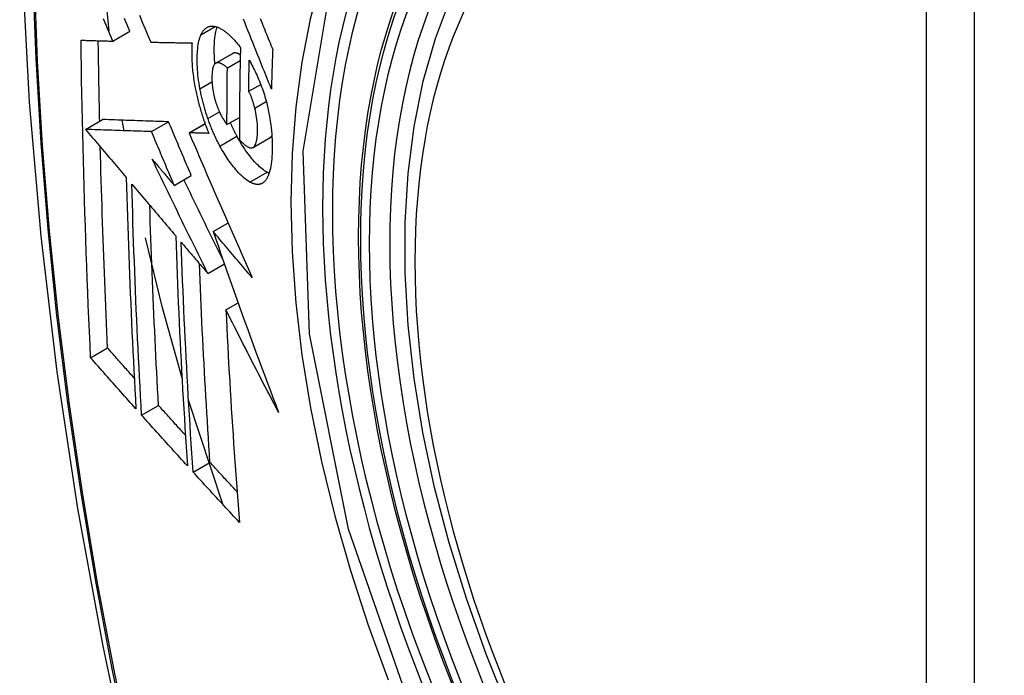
# Model space of a CAD drawing. Header units: inches. Extents: x 378 to 445.2, y 145.3 to 209.5.
# Tile 99 of 129: x 422.009 to 422.349, y 176.98 to 177.206. Entities that reach past the tile are written whole.
import ezdxf

# ---------------------------------------------------------------- set-up
doc = ezdxf.new("R2010")
doc.units = ezdxf.units.IN
doc.header["$MEASUREMENT"] = 0
doc.layers.add('Visible Edges(ANSI)', color=7, linetype='Continuous', lineweight=25)
doc.layers.add('Visible Tangent Edges(ANSI)', color=7, linetype='Continuous', lineweight=25)

msp = doc.modelspace()

# ---------------------------------------------------------------- linework, layer by layer
at = {"layer": 'Visible Edges(ANSI)'}
for p, q in [((422.03972, 177.20262), (422.03741, 177.22477)), ((422.04096, 177.19901), (422.04686, 177.20242)), ((422.05406, 177.19867), (422.05417, 177.19866)), ((422.07649, 177.19137), (422.08239, 177.19478)), ((422.08056, 177.18978), (422.08499, 177.19234)), ((422.08792, 177.18168), (422.09207, 177.18408)), ((422.08042, 177.17017), (422.08473, 177.17265)), ((422.03153, 177.16851), (422.03743, 177.17192)), ((422.03743, 177.17192), (422.03743, 177.17192)), ((422.04483, 177.16806), (422.04421, 177.17169)), ((422.05434, 177.16774), (422.06023, 177.17115)), ((422.06732, 177.16733), (422.07284, 177.17052)), ((422.03154, 177.16851), (422.03153, 177.16851)), ((422.06748, 177.16733), (422.06732, 177.16733)), ((422.08942, 177.16226), (422.09532, 177.16566)), ((422.09532, 177.16566), (422.09537, 177.16569)), ((422.0622, 177.14915), (422.06809, 177.15255)), ((422.07566, 177.13321), (422.08077, 177.13616)), ((422.07378, 177.11872), (422.07952, 177.12204)), ((422.08007, 177.10613), (422.08428, 177.10856)), ((422.03329, 177.08958), (422.03915, 177.09297)), ((422.07894, 177.03896), (422.06715, 177.07492)), ((422.05091, 177.06977), (422.05676, 177.07315)), ((422.06871, 177.05009), (422.07455, 177.05346))]:
    msp.add_line(p, q, dxfattribs=at)
at = {"layer": 'Visible Edges(ANSI)', "flags": 128}
for points in [[(422.06281, 177.60112), (422.04997, 177.56307), (422.03891, 177.52389), (422.02961, 177.48365), (422.02205, 177.44243), (422.01621, 177.40029), (422.01206, 177.35729), (422.00959, 177.3135), (422.00877, 177.26897), (422.00958, 177.22377), (422.01201, 177.17797), (422.01603, 177.13161), (422.02163, 177.08478), (422.02877, 177.03753), (422.03745, 176.98993), (422.04765, 176.94205), (422.05932, 176.89396)], [(422.17775, 176.96799), (422.17002, 176.98714), (422.16316, 177.00638), (422.15721, 177.02562), (422.15221, 177.04476), (422.14817, 177.06374), (422.14512, 177.08246), (422.14307, 177.10085), (422.14204, 177.11883), (422.14204, 177.13632), (422.14308, 177.15325), (422.14516, 177.16954), (422.14829, 177.18513), (422.15248, 177.19994), (422.15771, 177.21391), (422.16398, 177.22696), (422.17128, 177.23901), (422.17959, 177.24999), (422.18889, 177.25983), (422.19911, 177.26843), (422.21019, 177.27574)], [(422.04096, 177.19901), (422.0405, 177.20011), (422.04003, 177.20121), (422.03957, 177.20231), (422.0391, 177.20341), (422.03863, 177.20451), (422.03817, 177.20561), (422.0377, 177.20671)], [(422.04686, 177.20242), (422.0464, 177.20352), (422.04593, 177.20462), (422.04546, 177.20572), (422.045, 177.20682)], [(422.05016, 177.20796), (422.05114, 177.20562), (422.05211, 177.20329), (422.05309, 177.20098), (422.05406, 177.19867)], [(422.09578, 177.18246), (422.0953, 177.18365), (422.09482, 177.18485), (422.09433, 177.18606), (422.09385, 177.18727), (422.09336, 177.18848), (422.09287, 177.1897), (422.09238, 177.19093), (422.09189, 177.19217), (422.09139, 177.19341), (422.09088, 177.19467), (422.09038, 177.19594), (422.08986, 177.19722), (422.08935, 177.19851), (422.08882, 177.19982), (422.08829, 177.20115), (422.08776, 177.20249), (422.08721, 177.20384), (422.08666, 177.20522), (422.08611, 177.20662)], [(422.09191, 177.20679), (422.09223, 177.20601), (422.09254, 177.20524), (422.09285, 177.20446), (422.09317, 177.20369), (422.09348, 177.20293), (422.09379, 177.20216), (422.09409, 177.2014), (422.0944, 177.20064), (422.09471, 177.19989), (422.09501, 177.19913), (422.09531, 177.19838), (422.09562, 177.19764), (422.09592, 177.19689), (422.09622, 177.19615)], [(422.07143, 177.20121), (422.07154, 177.20143), (422.07165, 177.20164), (422.07176, 177.20184), (422.07187, 177.20204), (422.07199, 177.20223), (422.07211, 177.2024), (422.07223, 177.20258), (422.07236, 177.20274), (422.07249, 177.20289), (422.07263, 177.20304), (422.07276, 177.20318), (422.0729, 177.20331), (422.07305, 177.20343), (422.07319, 177.20354), (422.07334, 177.20364), (422.0735, 177.20374), (422.07365, 177.20382), (422.07381, 177.2039), (422.07397, 177.20397), (422.07413, 177.20403), (422.0743, 177.20408), (422.07446, 177.20412), (422.07463, 177.20415), (422.07481, 177.20417)], [(422.07481, 177.20417), (422.07499, 177.20419), (422.07517, 177.2042), (422.07536, 177.2042), (422.07555, 177.20419), (422.07573, 177.20418), (422.07592, 177.20415), (422.07612, 177.20412), (422.07631, 177.20408), (422.0765, 177.20404), (422.0767, 177.20398), (422.0769, 177.20392), (422.07709, 177.20385), (422.07729, 177.20378), (422.07749, 177.2037), (422.0777, 177.20361), (422.0779, 177.20351), (422.0781, 177.2034), (422.07831, 177.20329), (422.07852, 177.20317), (422.07872, 177.20305), (422.07893, 177.20292), (422.07914, 177.20278), (422.07935, 177.20263), (422.07956, 177.20248)], [(422.07625, 177.19119), (422.07619, 177.19183), (422.07615, 177.19246), (422.07611, 177.19308), (422.07607, 177.19369), (422.07605, 177.1943), (422.07603, 177.1949), (422.07602, 177.1955), (422.07602, 177.19608), (422.07603, 177.19666), (422.07604, 177.19722), (422.07606, 177.19778), (422.07608, 177.19832), (422.07611, 177.19886), (422.07615, 177.19939), (422.0762, 177.1999), (422.07626, 177.2004), (422.07633, 177.20089), (422.0764, 177.20137), (422.07648, 177.20183), (422.07657, 177.20227), (422.07667, 177.2027), (422.07678, 177.20311), (422.0769, 177.2035), (422.07703, 177.20388)], [(422.07109, 177.18258), (422.07092, 177.18354), (422.07076, 177.18449), (422.07062, 177.18543), (422.0705, 177.18636), (422.0704, 177.18728), (422.07032, 177.18819), (422.07025, 177.18908), (422.07019, 177.18996), (422.07015, 177.19083), (422.07013, 177.19168), (422.07012, 177.19252), (422.07013, 177.19334), (422.07015, 177.19413), (422.07018, 177.19491), (422.07023, 177.19566), (422.0703, 177.1964), (422.07038, 177.19711), (422.07047, 177.19779), (422.07059, 177.19844), (422.07072, 177.19906), (422.07087, 177.19965), (422.07104, 177.20021), (422.07123, 177.20073), (422.07143, 177.20121)], [(422.07956, 177.20248), (422.07979, 177.20231), (422.08002, 177.20214), (422.08025, 177.20196), (422.08048, 177.20177), (422.08071, 177.20157), (422.08094, 177.20137), (422.08117, 177.20117), (422.0814, 177.20096), (422.08163, 177.20074), (422.08186, 177.20051), (422.08209, 177.20028), (422.08232, 177.20005), (422.08255, 177.19981), (422.08278, 177.19956), (422.08301, 177.19931), (422.08324, 177.19905), (422.08347, 177.19879), (422.0837, 177.19852), (422.08393, 177.19824), (422.08416, 177.19796), (422.08439, 177.19768), (422.08463, 177.19739), (422.08486, 177.19709), (422.08509, 177.19679)], [(422.03, 177.19933), (422.03045, 177.19932), (422.0309, 177.19931), (422.03135, 177.19929), (422.0318, 177.19928), (422.03226, 177.19927), (422.03271, 177.19925), (422.03317, 177.19924), (422.03362, 177.19923), (422.03408, 177.19921), (422.03454, 177.1992), (422.03499, 177.19919), (422.03545, 177.19917), (422.03591, 177.19916), (422.03637, 177.19915), (422.03683, 177.19913), (422.03729, 177.19912), (422.03775, 177.19911), (422.03821, 177.19909), (422.03867, 177.19908), (422.03913, 177.19907), (422.03959, 177.19905), (422.04005, 177.19904), (422.04051, 177.19903), (422.04096, 177.19901)], [(422.03329, 177.08958), (422.03308, 177.09411), (422.03288, 177.09864), (422.03268, 177.10318), (422.03249, 177.10772), (422.0323, 177.11226), (422.03212, 177.11681), (422.03195, 177.12136), (422.03178, 177.12592), (422.03162, 177.13048), (422.03146, 177.13504), (422.03131, 177.13961), (422.03117, 177.14419), (422.03103, 177.14876), (422.0309, 177.15333), (422.03078, 177.15791), (422.03066, 177.16249), (422.03055, 177.16707), (422.03045, 177.17166), (422.03036, 177.17625), (422.03027, 177.18086), (422.03019, 177.18547), (422.03012, 177.19008), (422.03005, 177.19471), (422.03, 177.19933)], [(422.03642, 177.17134), (422.0364, 177.17249), (422.03637, 177.17365), (422.03635, 177.17481), (422.03632, 177.17596), (422.0363, 177.17712), (422.03628, 177.17828), (422.03625, 177.17944), (422.03623, 177.18059), (422.03621, 177.18175), (422.03619, 177.18291), (422.03617, 177.18407), (422.03615, 177.18523), (422.03613, 177.18639), (422.03611, 177.18755), (422.03609, 177.18871), (422.03607, 177.18987), (422.03605, 177.19103), (422.03603, 177.19219), (422.03602, 177.19335), (422.036, 177.19451), (422.03598, 177.19567), (422.03597, 177.19683), (422.03595, 177.198), (422.03594, 177.19916)], [(422.05417, 177.19866), (422.05475, 177.19865), (422.05533, 177.19864), (422.05591, 177.19862), (422.0565, 177.19861), (422.05708, 177.19859), (422.05767, 177.19858), (422.05826, 177.19857), (422.05884, 177.19855), (422.05943, 177.19854), (422.06003, 177.19853), (422.06062, 177.19852), (422.06121, 177.1985), (422.0618, 177.19849), (422.0624, 177.19848), (422.06299, 177.19847), (422.06359, 177.19845), (422.06418, 177.19844), (422.06478, 177.19843), (422.06537, 177.19842), (422.06597, 177.19841), (422.06656, 177.1984), (422.06716, 177.19839), (422.06775, 177.19838), (422.06835, 177.19837)], [(422.06835, 177.19837), (422.06831, 177.19783), (422.06828, 177.19728), (422.06825, 177.19672), (422.06824, 177.19615), (422.06822, 177.19557), (422.06822, 177.19499), (422.06822, 177.19439), (422.06823, 177.19379), (422.06824, 177.19318), (422.06827, 177.19256), (422.0683, 177.19194), (422.06833, 177.19131), (422.06838, 177.19067), (422.06843, 177.19003), (422.06848, 177.18938), (422.06855, 177.18872), (422.06862, 177.18806), (422.0687, 177.1874), (422.06879, 177.18673), (422.06889, 177.18606), (422.06899, 177.18538), (422.0691, 177.1847), (422.06922, 177.18402), (422.06935, 177.18333)], [(422.08509, 177.19679), (422.08506, 177.19546), (422.08503, 177.19413), (422.085, 177.1928), (422.08497, 177.19147), (422.08495, 177.19014), (422.08492, 177.18881), (422.0849, 177.18748), (422.08488, 177.18616), (422.08486, 177.18483), (422.08484, 177.18351), (422.08482, 177.18218), (422.0848, 177.18086), (422.08479, 177.17954), (422.08477, 177.17821), (422.08476, 177.17689), (422.08475, 177.17557), (422.08474, 177.17425), (422.08473, 177.17293), (422.08472, 177.17161), (422.08471, 177.17029), (422.08471, 177.16898), (422.08471, 177.16766), (422.0847, 177.16634), (422.0847, 177.16503)], [(422.09622, 177.19615), (422.09619, 177.19558), (422.09617, 177.19501), (422.09615, 177.19444), (422.09613, 177.19387), (422.09611, 177.1933), (422.09609, 177.19272), (422.09607, 177.19215), (422.09605, 177.19158), (422.09603, 177.19101), (422.09602, 177.19044), (422.096, 177.18987), (422.09598, 177.1893), (422.09596, 177.18873), (422.09594, 177.18816), (422.09592, 177.18759), (422.09591, 177.18702), (422.09589, 177.18644), (422.09587, 177.18587), (422.09586, 177.1853), (422.09584, 177.18473), (422.09582, 177.18416), (422.09581, 177.18359), (422.09579, 177.18302), (422.09578, 177.18246)], [(422.08251, 177.19484), (422.0825, 177.19484), (422.0825, 177.19483), (422.08249, 177.19483), (422.08249, 177.19483), (422.08248, 177.19483), (422.08248, 177.19482), (422.08247, 177.19482), (422.08247, 177.19482), (422.08246, 177.19482), (422.08246, 177.19481), (422.08245, 177.19481), (422.08245, 177.19481), (422.08244, 177.19481), (422.08244, 177.1948), (422.08243, 177.1948), (422.08243, 177.1948), (422.08242, 177.1948), (422.08242, 177.19479), (422.08241, 177.19479), (422.08241, 177.19479), (422.0824, 177.19479), (422.0824, 177.19478), (422.08239, 177.19478), (422.08239, 177.19478)], [(422.08503, 177.19426), (422.08492, 177.19433), (422.0848, 177.1944), (422.08469, 177.19446), (422.08458, 177.19452), (422.08447, 177.19458), (422.08436, 177.19463), (422.08425, 177.19468), (422.08414, 177.19473), (422.08403, 177.19477), (422.08392, 177.19481), (422.08381, 177.19484), (422.0837, 177.19487), (422.0836, 177.1949), (422.08349, 177.19492), (422.08339, 177.19494), (422.08328, 177.19495), (422.08318, 177.19495), (422.08308, 177.19496), (422.08298, 177.19495), (422.08288, 177.19494), (422.08279, 177.19492), (422.08269, 177.1949), (422.0826, 177.19487), (422.08251, 177.19484)], [(422.07661, 177.19143), (422.07641, 177.19132), (422.07623, 177.19117), (422.07606, 177.19097), (422.0759, 177.19072), (422.07577, 177.19044), (422.07565, 177.19013), (422.07555, 177.18978), (422.07546, 177.1894), (422.07539, 177.18899), (422.07533, 177.18855), (422.07529, 177.1881), (422.07525, 177.18763), (422.07523, 177.18715), (422.07522, 177.18665), (422.07522, 177.18614), (422.07522, 177.18561), (422.07524, 177.18507), (422.07527, 177.18452), (422.07531, 177.18395), (422.07537, 177.18338), (422.07543, 177.1828), (422.07552, 177.1822), (422.07562, 177.1816), (422.07574, 177.18099)], [(422.08056, 177.18978), (422.08038, 177.18993), (422.08021, 177.19007), (422.08003, 177.19022), (422.07986, 177.19035), (422.07968, 177.19048), (422.07951, 177.19061), (422.07933, 177.19073), (422.07916, 177.19084), (422.07898, 177.19095), (422.07881, 177.19105), (422.07864, 177.19114), (422.07847, 177.19122), (422.0783, 177.1913), (422.07814, 177.19136), (422.07797, 177.19142), (422.07781, 177.19147), (422.07765, 177.1915), (422.07749, 177.19153), (422.07734, 177.19155), (422.07719, 177.19155), (422.07704, 177.19154), (422.07689, 177.19152), (422.07675, 177.19148), (422.07661, 177.19143)], [(422.08042, 177.17017), (422.08042, 177.17098), (422.08042, 177.1718), (422.08042, 177.17261), (422.08042, 177.17343), (422.08043, 177.17424), (422.08043, 177.17506), (422.08043, 177.17587), (422.08044, 177.17669), (422.08044, 177.1775), (422.08044, 177.17832), (422.08045, 177.17914), (422.08045, 177.17995), (422.08046, 177.18077), (422.08047, 177.18159), (422.08047, 177.18241), (422.08048, 177.18323), (422.08049, 177.18404), (422.0805, 177.18486), (422.08051, 177.18568), (422.08052, 177.1865), (422.08053, 177.18732), (422.08054, 177.18814), (422.08055, 177.18896), (422.08056, 177.18978)], [(422.08792, 177.18168), (422.08792, 177.18213), (422.08793, 177.18257), (422.08794, 177.18302), (422.08795, 177.18346), (422.08796, 177.18391), (422.08796, 177.18436), (422.08797, 177.1848), (422.08798, 177.18525), (422.08799, 177.18569), (422.088, 177.18614), (422.08801, 177.18658), (422.08802, 177.18703), (422.08802, 177.18747), (422.08803, 177.18792), (422.08804, 177.18836), (422.08805, 177.18881), (422.08806, 177.18926), (422.08807, 177.1897), (422.08808, 177.19015), (422.08809, 177.19059), (422.0881, 177.19104), (422.08811, 177.19149), (422.08812, 177.19193), (422.08813, 177.19238)], [(422.08813, 177.19238), (422.08844, 177.19183), (422.08874, 177.19127), (422.08904, 177.1907), (422.08934, 177.19012), (422.08964, 177.18954), (422.08994, 177.18894), (422.09023, 177.18834), (422.09052, 177.18772), (422.0908, 177.1871), (422.09108, 177.18647), (422.09136, 177.18583), (422.09163, 177.18519), (422.09189, 177.18453), (422.09215, 177.18387), (422.09241, 177.1832), (422.09265, 177.18253), (422.09289, 177.18184), (422.09312, 177.18116), (422.09334, 177.18046), (422.09356, 177.17976), (422.09376, 177.17906), (422.09396, 177.17835), (422.09414, 177.17764), (422.09432, 177.17692)], [(422.06935, 177.18333), (422.06944, 177.18283), (422.06954, 177.18233), (422.06964, 177.18183), (422.06975, 177.18133), (422.06986, 177.18083), (422.06997, 177.18033), (422.07008, 177.17983), (422.0702, 177.17933), (422.07032, 177.17883), (422.07045, 177.17832), (422.07058, 177.17782), (422.07071, 177.17732), (422.07085, 177.17682), (422.07098, 177.17632), (422.07113, 177.17582), (422.07127, 177.17532), (422.07142, 177.17482), (422.07157, 177.17433), (422.07172, 177.17383), (422.07188, 177.17334), (422.07204, 177.17285), (422.0722, 177.17236), (422.07236, 177.17187), (422.07253, 177.17139)], [(422.07384, 177.17224), (422.07369, 177.17266), (422.07355, 177.17309), (422.07341, 177.17351), (422.07327, 177.17393), (422.07314, 177.17436), (422.07301, 177.17479), (422.07288, 177.17522), (422.07275, 177.17565), (422.07262, 177.17608), (422.0725, 177.17651), (422.07238, 177.17695), (422.07227, 177.17738), (422.07215, 177.17782), (422.07204, 177.17825), (422.07193, 177.17868), (422.07183, 177.17912), (422.07173, 177.17955), (422.07163, 177.17998), (422.07153, 177.18042), (422.07144, 177.18085), (422.07135, 177.18128), (422.07126, 177.18172), (422.07117, 177.18215), (422.07109, 177.18258)], [(422.07574, 177.18099), (422.07578, 177.1808), (422.07583, 177.1806), (422.07587, 177.1804), (422.07592, 177.1802), (422.07596, 177.18), (422.07601, 177.17981), (422.07606, 177.17961), (422.07611, 177.17941), (422.07616, 177.17921), (422.07622, 177.17901), (422.07627, 177.17882), (422.07633, 177.17862), (422.07638, 177.17842), (422.07644, 177.17823), (422.0765, 177.17803), (422.07656, 177.17784), (422.07662, 177.17764), (422.07669, 177.17745), (422.07675, 177.17726), (422.07682, 177.17707), (422.07688, 177.17688), (422.07695, 177.17669), (422.07702, 177.17651), (422.07709, 177.17632)], [(422.09004, 177.17585), (422.08997, 177.17611), (422.0899, 177.17637), (422.08983, 177.17663), (422.08976, 177.1769), (422.08968, 177.17716), (422.08961, 177.17742), (422.08953, 177.17768), (422.08945, 177.17794), (422.08937, 177.1782), (422.08929, 177.17846), (422.0892, 177.17871), (422.08911, 177.17897), (422.08902, 177.17922), (422.08893, 177.17946), (422.08884, 177.17971), (422.08875, 177.17995), (422.08865, 177.18018), (422.08855, 177.18041), (422.08845, 177.18064), (422.08835, 177.18086), (422.08824, 177.18107), (422.08814, 177.18128), (422.08803, 177.18149), (422.08792, 177.18168)], [(422.07709, 177.17632), (422.07715, 177.17615), (422.07722, 177.17598), (422.07729, 177.17582), (422.07735, 177.17565), (422.07742, 177.17549), (422.07749, 177.17533), (422.07755, 177.17517), (422.07762, 177.17501), (422.07769, 177.17485), (422.07776, 177.17469), (422.07783, 177.17454), (422.0779, 177.17438), (422.07798, 177.17423), (422.07805, 177.17408), (422.07812, 177.17393), (422.07819, 177.17378), (422.07827, 177.17364), (422.07834, 177.17349), (422.07842, 177.17335), (422.07849, 177.17321), (422.07857, 177.17307), (422.07865, 177.17293), (422.07872, 177.17279), (422.0788, 177.17266)], [(422.08947, 177.16228), (422.08969, 177.16246), (422.0899, 177.16268), (422.09008, 177.16295), (422.09025, 177.16327), (422.0904, 177.16363), (422.09053, 177.16404), (422.09064, 177.16447), (422.09073, 177.16494), (422.09081, 177.16545), (422.09087, 177.16597), (422.09092, 177.16653), (422.09096, 177.1671), (422.09098, 177.16768), (422.09099, 177.16831), (422.09099, 177.169), (422.09097, 177.1697), (422.09093, 177.17043), (422.09087, 177.17117), (422.09078, 177.17193), (422.09068, 177.1727), (422.09055, 177.17348), (422.0904, 177.17426), (422.09023, 177.17505), (422.09004, 177.17585)], [(422.09432, 177.17692), (422.09458, 177.17579), (422.09482, 177.17466), (422.09503, 177.17353), (422.09523, 177.17241), (422.0954, 177.17129), (422.09555, 177.17018), (422.09568, 177.16909), (422.09578, 177.16801), (422.09587, 177.16695), (422.09594, 177.16591), (422.09599, 177.16488), (422.09602, 177.16387), (422.09604, 177.16287), (422.09604, 177.1619), (422.09602, 177.16094), (422.09599, 177.16001), (422.09594, 177.1591), (422.09587, 177.15821), (422.09579, 177.15736), (422.09568, 177.15654), (422.09556, 177.15575), (422.09541, 177.15501), (422.09524, 177.1543), (422.09506, 177.15363)], [(422.0788, 177.17266), (422.07887, 177.17255), (422.07893, 177.17243), (422.079, 177.17232), (422.07906, 177.17221), (422.07913, 177.1721), (422.0792, 177.17199), (422.07926, 177.17188), (422.07933, 177.17177), (422.0794, 177.17166), (422.07947, 177.17156), (422.07953, 177.17145), (422.0796, 177.17134), (422.07967, 177.17124), (422.07974, 177.17113), (422.07981, 177.17103), (422.07988, 177.17093), (422.07994, 177.17083), (422.08001, 177.17073), (422.08008, 177.17063), (422.08015, 177.17053), (422.08022, 177.17044), (422.08028, 177.17035), (422.08035, 177.17026), (422.08042, 177.17017)], [(422.06023, 177.17115), (422.05935, 177.17118), (422.05847, 177.17121), (422.05758, 177.17123), (422.0567, 177.17126), (422.05581, 177.17129), (422.05492, 177.17132), (422.05402, 177.17135), (422.05311, 177.17138), (422.05221, 177.17141), (422.05129, 177.17145), (422.05037, 177.17148), (422.04944, 177.17151), (422.0485, 177.17154), (422.04756, 177.17157), (422.0466, 177.1716), (422.04563, 177.17164), (422.04465, 177.17167), (422.04366, 177.1717), (422.04266, 177.17174), (422.04164, 177.17177), (422.04061, 177.17181), (422.03957, 177.17184), (422.0385, 177.17188), (422.03743, 177.17192)], [(422.06809, 177.15255), (422.06776, 177.15333), (422.06744, 177.1541), (422.06711, 177.15488), (422.06678, 177.15565), (422.06645, 177.15643), (422.06612, 177.1572), (422.06579, 177.15798), (422.06546, 177.15875), (422.06513, 177.15953), (422.06481, 177.1603), (422.06448, 177.16108), (422.06415, 177.16185), (422.06382, 177.16263), (422.0635, 177.1634), (422.06317, 177.16418), (422.06284, 177.16495), (422.06251, 177.16573), (422.06219, 177.1665), (422.06186, 177.16728), (422.06154, 177.16805), (422.06121, 177.16883), (422.06088, 177.1696), (422.06056, 177.17037), (422.06023, 177.17115)], [(422.07253, 177.17139), (422.0726, 177.1712), (422.07266, 177.17102), (422.07272, 177.17084), (422.07279, 177.17066), (422.07285, 177.17048), (422.07292, 177.1703), (422.07298, 177.17012), (422.07305, 177.16994), (422.07312, 177.16976), (422.07318, 177.16959), (422.07325, 177.16941), (422.07332, 177.16923), (422.07338, 177.16905), (422.07345, 177.16888), (422.07352, 177.1687), (422.07359, 177.16852), (422.07366, 177.16835), (422.07373, 177.16817), (422.0738, 177.168), (422.07387, 177.16783), (422.07394, 177.16765), (422.07401, 177.16748), (422.07408, 177.16731), (422.07415, 177.16713)], [(422.07798, 177.16275), (422.07779, 177.16311), (422.0776, 177.16347), (422.07741, 177.16384), (422.07722, 177.16421), (422.07704, 177.16458), (422.07685, 177.16495), (422.07667, 177.16533), (422.07649, 177.16571), (422.07631, 177.16609), (422.07614, 177.16648), (422.07596, 177.16687), (422.07579, 177.16726), (422.07561, 177.16766), (422.07544, 177.16806), (422.07527, 177.16846), (422.07511, 177.16887), (422.07494, 177.16928), (422.07478, 177.16969), (422.07462, 177.17011), (422.07446, 177.17053), (422.0743, 177.17095), (422.07414, 177.17138), (422.07399, 177.17181), (422.07384, 177.17224)], [(422.08388, 177.16616), (422.08378, 177.16635), (422.08368, 177.16653), (422.08358, 177.16672), (422.08348, 177.16691), (422.08338, 177.1671), (422.08329, 177.16729), (422.08319, 177.16748), (422.08309, 177.16767), (422.083, 177.16786), (422.0829, 177.16805), (422.08281, 177.16825), (422.08271, 177.16844), (422.08262, 177.16864), (422.08252, 177.16884), (422.08243, 177.16903), (422.08234, 177.16923), (422.08224, 177.16943), (422.08215, 177.16963), (422.08206, 177.16983), (422.08197, 177.17003), (422.08188, 177.17024), (422.08178, 177.17044), (422.08169, 177.17065), (422.0816, 177.17085)], [(422.03153, 177.16851), (422.03212, 177.16782), (422.0327, 177.16713), (422.03329, 177.16644), (422.03387, 177.16574), (422.03446, 177.16505), (422.03505, 177.16436), (422.03563, 177.16366), (422.03622, 177.16297), (422.03681, 177.16227), (422.03739, 177.16158), (422.03798, 177.16088), (422.03857, 177.16019), (422.03916, 177.15949), (422.03974, 177.1588), (422.04033, 177.1581), (422.04092, 177.15741), (422.04151, 177.15671), (422.04209, 177.15602), (422.04268, 177.15533), (422.04327, 177.15463), (422.04386, 177.15394), (422.04444, 177.15324), (422.04503, 177.15255), (422.04562, 177.15186)], [(422.05434, 177.16774), (422.05346, 177.16777), (422.05257, 177.1678), (422.05169, 177.16783), (422.0508, 177.16786), (422.04991, 177.16789), (422.04902, 177.16792), (422.04812, 177.16795), (422.04722, 177.16798), (422.04631, 177.16801), (422.0454, 177.16804), (422.04447, 177.16807), (422.04354, 177.16811), (422.04261, 177.16814), (422.04166, 177.16817), (422.0407, 177.1682), (422.03974, 177.16823), (422.03876, 177.16827), (422.03777, 177.1683), (422.03676, 177.16834), (422.03575, 177.16837), (422.03472, 177.16841), (422.03367, 177.16844), (422.03261, 177.16848), (422.03154, 177.16851)], [(422.0622, 177.14915), (422.06187, 177.14992), (422.06154, 177.1507), (422.06121, 177.15147), (422.06088, 177.15225), (422.06055, 177.15302), (422.06023, 177.1538), (422.0599, 177.15457), (422.05957, 177.15535), (422.05924, 177.15612), (422.05891, 177.1569), (422.05858, 177.15767), (422.05826, 177.15845), (422.05793, 177.15922), (422.0576, 177.16), (422.05727, 177.16077), (422.05695, 177.16155), (422.05662, 177.16232), (422.05629, 177.1631), (422.05597, 177.16387), (422.05564, 177.16465), (422.05531, 177.16542), (422.05499, 177.1662), (422.05466, 177.16697), (422.05434, 177.16774)], [(422.06732, 177.16733), (422.06819, 177.16529), (422.06907, 177.16324), (422.06995, 177.16119), (422.07083, 177.15912), (422.07172, 177.15705), (422.07261, 177.15498), (422.07351, 177.1529), (422.07441, 177.15081), (422.07531, 177.14873), (422.07622, 177.14663), (422.07712, 177.14454), (422.07804, 177.14244), (422.07895, 177.14034), (422.07986, 177.13825), (422.08078, 177.13615), (422.0817, 177.13405), (422.08262, 177.13195), (422.08354, 177.12985), (422.08447, 177.12776), (422.08539, 177.12566), (422.08632, 177.12357), (422.08724, 177.12149), (422.08817, 177.11941), (422.0891, 177.11733)], [(422.07415, 177.16713), (422.07387, 177.16714), (422.07359, 177.16715), (422.07331, 177.16716), (422.07303, 177.16716), (422.07276, 177.16717), (422.07248, 177.16718), (422.0722, 177.16719), (422.07192, 177.1672), (422.07164, 177.1672), (422.07136, 177.16721), (422.07108, 177.16722), (422.07081, 177.16723), (422.07053, 177.16724), (422.07025, 177.16724), (422.06997, 177.16725), (422.06969, 177.16726), (422.06942, 177.16727), (422.06914, 177.16728), (422.06886, 177.16729), (422.06859, 177.16729), (422.06831, 177.1673), (422.06803, 177.16731), (422.06776, 177.16732), (422.06748, 177.16733)], [(422.09426, 177.15368), (422.09384, 177.15392), (422.09342, 177.15419), (422.09299, 177.1545), (422.09257, 177.15483), (422.09213, 177.15519), (422.0917, 177.15557), (422.09126, 177.15598), (422.09082, 177.15641), (422.09038, 177.15687), (422.08994, 177.15735), (422.0895, 177.15785), (422.08906, 177.15837), (422.08861, 177.15891), (422.08818, 177.15947), (422.08774, 177.16004), (422.0873, 177.16063), (422.08687, 177.16125), (422.08643, 177.16189), (422.086, 177.16255), (422.08557, 177.16323), (422.08514, 177.16393), (422.08472, 177.16465), (422.0843, 177.1654), (422.08388, 177.16616)], [(422.09537, 177.16569), (422.09539, 177.16571), (422.09542, 177.16572), (422.09544, 177.16574), (422.09547, 177.16576), (422.09549, 177.16578), (422.09552, 177.1658), (422.09554, 177.16582), (422.09556, 177.16584), (422.09559, 177.16586), (422.09561, 177.16588), (422.09564, 177.16591), (422.09566, 177.16593), (422.09568, 177.16595), (422.0957, 177.16598), (422.09573, 177.166), (422.09575, 177.16603), (422.09577, 177.16606), (422.09579, 177.16608), (422.09581, 177.16611), (422.09584, 177.16614), (422.09586, 177.16617), (422.09588, 177.1662), (422.0959, 177.16623), (422.09592, 177.16626)], [(422.03915, 177.09297), (422.03902, 177.09585), (422.03889, 177.09872), (422.03876, 177.1016), (422.03864, 177.10449), (422.03852, 177.10737), (422.03839, 177.11025), (422.03828, 177.11314), (422.03816, 177.11602), (422.03805, 177.11891), (422.03793, 177.1218), (422.03782, 177.12469), (422.03772, 177.12758), (422.03761, 177.13048), (422.03751, 177.13338), (422.03741, 177.13628), (422.03732, 177.13918), (422.03722, 177.14208), (422.03713, 177.14499), (422.03704, 177.14789), (422.03695, 177.15081), (422.03687, 177.15372), (422.03679, 177.15664), (422.03671, 177.15955), (422.03663, 177.16248)], [(422.08836, 177.15027), (422.08781, 177.1506), (422.08725, 177.15098), (422.08668, 177.15141), (422.08611, 177.15189), (422.08553, 177.15241), (422.08497, 177.15296), (422.08444, 177.15351), (422.08394, 177.15406), (422.08349, 177.15458), (422.08308, 177.15506), (422.0827, 177.15552), (422.08233, 177.15599), (422.08196, 177.15647), (422.08159, 177.15697), (422.08122, 177.15748), (422.08086, 177.15801), (422.08049, 177.15855), (422.08013, 177.1591), (422.07977, 177.15967), (422.0794, 177.16026), (422.07905, 177.16086), (422.07869, 177.16147), (422.07833, 177.16211), (422.07798, 177.16275)], [(422.0847, 177.16503), (422.08492, 177.16479), (422.08513, 177.16456), (422.08534, 177.16434), (422.08556, 177.16412), (422.08577, 177.16391), (422.08598, 177.1637), (422.0862, 177.16351), (422.08641, 177.16332), (422.08662, 177.16315), (422.08682, 177.16298), (422.08703, 177.16283), (422.08724, 177.16268), (422.08744, 177.16255), (422.08765, 177.16244), (422.08785, 177.16233), (422.08805, 177.16225), (422.08824, 177.16218), (422.08843, 177.16213), (422.08862, 177.1621), (422.0888, 177.16209), (422.08898, 177.1621), (422.08915, 177.16214), (422.08931, 177.1622), (422.08947, 177.16228)], [(422.07378, 177.11872), (422.07297, 177.12037), (422.07216, 177.12201), (422.07134, 177.12366), (422.07053, 177.12531), (422.06972, 177.12696), (422.06891, 177.12861), (422.0681, 177.13026), (422.06729, 177.13191), (422.06648, 177.13357), (422.06567, 177.13522), (422.06487, 177.13687), (422.06406, 177.13853), (422.06326, 177.14018), (422.06246, 177.14183), (422.06165, 177.14348), (422.06085, 177.14513), (422.06006, 177.14678), (422.05926, 177.14843), (422.05847, 177.15008), (422.05767, 177.15172), (422.05688, 177.15336), (422.05609, 177.155), (422.05531, 177.15664), (422.05452, 177.15827)], [(422.05452, 177.15827), (422.05484, 177.15789), (422.05516, 177.15751), (422.05548, 177.15713), (422.0558, 177.15675), (422.05612, 177.15637), (422.05644, 177.15599), (422.05676, 177.15561), (422.05708, 177.15523), (422.0574, 177.15485), (422.05772, 177.15447), (422.05804, 177.15409), (422.05836, 177.15371), (422.05868, 177.15333), (422.059, 177.15295), (422.05932, 177.15257), (422.05964, 177.15219), (422.05996, 177.15181), (422.06028, 177.15143), (422.0606, 177.15105), (422.06092, 177.15067), (422.06124, 177.15029), (422.06156, 177.14991), (422.06188, 177.14953), (422.0622, 177.14915)], [(422.09506, 177.15363), (422.09498, 177.15339), (422.0949, 177.15315), (422.09482, 177.15292), (422.09473, 177.1527), (422.09465, 177.15249), (422.09455, 177.15228), (422.09446, 177.15208), (422.09436, 177.15188), (422.09427, 177.15169), (422.09416, 177.15151), (422.09406, 177.15134), (422.09395, 177.15117), (422.09384, 177.15102), (422.09372, 177.15086), (422.09361, 177.15072), (422.09349, 177.15058), (422.09336, 177.15046), (422.09324, 177.15034), (422.09311, 177.15023), (422.09298, 177.15012), (422.09284, 177.15003), (422.09271, 177.14994), (422.09257, 177.14986), (422.09243, 177.14979)], [(422.09496, 177.15333), (422.09493, 177.15335), (422.0949, 177.15336), (422.09488, 177.15337), (422.09485, 177.15338), (422.09482, 177.1534), (422.09479, 177.15341), (422.09476, 177.15342), (422.09473, 177.15344), (422.0947, 177.15345), (422.09467, 177.15347), (422.09464, 177.15348), (422.09461, 177.15349), (422.09458, 177.15351), (422.09456, 177.15352), (422.09453, 177.15354), (422.0945, 177.15355), (422.09447, 177.15357), (422.09444, 177.15358), (422.09441, 177.1536), (422.09438, 177.15361), (422.09435, 177.15363), (422.09432, 177.15365), (422.09429, 177.15366), (422.09426, 177.15368)], [(422.04562, 177.15186), (422.04571, 177.1485), (422.0458, 177.14515), (422.0459, 177.1418), (422.04601, 177.13845), (422.04612, 177.13511), (422.04623, 177.13176), (422.04635, 177.12842), (422.04647, 177.12508), (422.04659, 177.12174), (422.04672, 177.11841), (422.04686, 177.11507), (422.047, 177.11174), (422.04714, 177.10841), (422.04728, 177.10509), (422.04743, 177.10177), (422.04758, 177.09845), (422.04774, 177.09513), (422.0479, 177.09182), (422.04806, 177.0885), (422.04823, 177.08519), (422.0484, 177.08189), (422.04857, 177.07858), (422.04875, 177.07528), (422.04893, 177.07198)], [(422.04753, 177.1496), (422.04815, 177.14886), (422.04878, 177.14812), (422.04941, 177.14737), (422.05004, 177.14663), (422.05067, 177.14589), (422.05131, 177.14514), (422.05194, 177.1444), (422.05257, 177.14365), (422.0532, 177.14291), (422.05383, 177.14216), (422.05447, 177.14141), (422.0551, 177.14067), (422.05573, 177.13992), (422.05636, 177.13918), (422.057, 177.13843), (422.05763, 177.13769), (422.05826, 177.13694), (422.0589, 177.1362), (422.05953, 177.13545), (422.06016, 177.13471), (422.0608, 177.13396), (422.06143, 177.13322), (422.06206, 177.13247), (422.0627, 177.13173)], [(422.05091, 177.06977), (422.05072, 177.07306), (422.05055, 177.07636), (422.05037, 177.07966), (422.0502, 177.08296), (422.05003, 177.08627), (422.04986, 177.08958), (422.0497, 177.09289), (422.04954, 177.0962), (422.04938, 177.09952), (422.04923, 177.10284), (422.04908, 177.10616), (422.04894, 177.10949), (422.0488, 177.11281), (422.04866, 177.11614), (422.04853, 177.11948), (422.0484, 177.12282), (422.04827, 177.12616), (422.04815, 177.1295), (422.04804, 177.13284), (422.04793, 177.13619), (422.04782, 177.13954), (422.04772, 177.14289), (422.04762, 177.14625), (422.04753, 177.1496)], [(422.07908, 177.12332), (422.07851, 177.12447), (422.07794, 177.12562), (422.07737, 177.12678), (422.0768, 177.12793), (422.07623, 177.12909), (422.07566, 177.13024), (422.0751, 177.1314), (422.07453, 177.13255), (422.07396, 177.13371), (422.07339, 177.13487), (422.07283, 177.13603), (422.07226, 177.13718), (422.0717, 177.13834), (422.07113, 177.1395), (422.07057, 177.14066), (422.07001, 177.14182), (422.06944, 177.14298), (422.06888, 177.14413), (422.06832, 177.14529), (422.06776, 177.14645), (422.0672, 177.1476), (422.06664, 177.14876), (422.06608, 177.14991), (422.06552, 177.15107)], [(422.09243, 177.14979), (422.09228, 177.14972), (422.09213, 177.14966), (422.09198, 177.14961), (422.09182, 177.14957), (422.09166, 177.14953), (422.0915, 177.14951), (422.09134, 177.14949), (422.09118, 177.14948), (422.09102, 177.14947), (422.09085, 177.14948), (422.09068, 177.14949), (422.09052, 177.14951), (422.09034, 177.14953), (422.09017, 177.14957), (422.09, 177.14961), (422.08982, 177.14965), (422.08965, 177.14971), (422.08947, 177.14977), (422.08929, 177.14984), (422.0891, 177.14991), (422.08892, 177.14999), (422.08874, 177.15008), (422.08855, 177.15017), (422.08836, 177.15027)], [(422.05676, 177.07315), (422.0566, 177.07601), (422.05645, 177.07887), (422.0563, 177.08173), (422.05615, 177.08459), (422.056, 177.08746), (422.05585, 177.09033), (422.05571, 177.0932), (422.05557, 177.09607), (422.05544, 177.09895), (422.0553, 177.10182), (422.05517, 177.1047), (422.05504, 177.10758), (422.05491, 177.11046), (422.05479, 177.11335), (422.05467, 177.11623), (422.05455, 177.11912), (422.05444, 177.12201), (422.05433, 177.1249), (422.05422, 177.1278), (422.05411, 177.13069), (422.05401, 177.13359), (422.05391, 177.13649), (422.05382, 177.13939), (422.05372, 177.14229)], [(422.0627, 177.13173), (422.06281, 177.12839), (422.06293, 177.12505), (422.06305, 177.12172), (422.06318, 177.11839), (422.06331, 177.11506), (422.06345, 177.11174), (422.06359, 177.10841), (422.06374, 177.10509), (422.0639, 177.10177), (422.06406, 177.09845), (422.06422, 177.09513), (422.06439, 177.09182), (422.06456, 177.08851), (422.06474, 177.0852), (422.06492, 177.08189), (422.0651, 177.07858), (422.06529, 177.07528), (422.06549, 177.07198), (422.06568, 177.06869), (422.06588, 177.0654), (422.06609, 177.06211), (422.06629, 177.05882), (422.0665, 177.05554), (422.06672, 177.05227)], [(422.0891, 177.11733), (422.08854, 177.11799), (422.08798, 177.11865), (422.08742, 177.11931), (422.08686, 177.11997), (422.08629, 177.12064), (422.08573, 177.1213), (422.08517, 177.12196), (422.08461, 177.12262), (422.08405, 177.12329), (422.08349, 177.12395), (422.08293, 177.12461), (422.08237, 177.12528), (422.08181, 177.12594), (422.08125, 177.1266), (422.08069, 177.12726), (422.08013, 177.12793), (422.07957, 177.12859), (422.07901, 177.12925), (422.07845, 177.12991), (422.07789, 177.13057), (422.07733, 177.13123), (422.07677, 177.13189), (422.07621, 177.13255), (422.07566, 177.13321)], [(422.07566, 177.13321), (422.07655, 177.13061), (422.07745, 177.12801), (422.07835, 177.12541), (422.07925, 177.12281), (422.08016, 177.12021), (422.08107, 177.1176), (422.08199, 177.115), (422.08291, 177.11239), (422.08384, 177.10979), (422.08477, 177.10718), (422.0857, 177.10457), (422.08664, 177.10197), (422.08758, 177.09936), (422.08853, 177.09675), (422.08949, 177.09415), (422.09044, 177.09154), (422.09141, 177.08893), (422.09237, 177.08633), (422.09335, 177.08373), (422.09432, 177.08112), (422.0953, 177.07852), (422.09629, 177.07592), (422.09728, 177.07333), (422.09828, 177.07073)], [(422.06488, 177.08249), (422.05815, 177.10681), (422.05226, 177.13101)], [(422.06871, 177.05009), (422.06849, 177.05337), (422.06827, 177.05665), (422.06806, 177.05994), (422.06785, 177.06323), (422.06765, 177.06653), (422.06745, 177.06982), (422.06725, 177.07312), (422.06706, 177.07642), (422.06687, 177.07973), (422.06668, 177.08303), (422.0665, 177.08634), (422.06633, 177.08965), (422.06615, 177.09296), (422.06599, 177.09627), (422.06583, 177.09958), (422.06567, 177.10289), (422.06552, 177.10621), (422.06537, 177.10953), (422.06523, 177.11284), (422.06509, 177.11617), (422.06496, 177.11949), (422.06483, 177.12282), (422.06471, 177.12616), (422.0646, 177.1295)], [(422.0646, 177.1295), (422.06498, 177.12905), (422.06536, 177.1286), (422.06574, 177.12815), (422.06612, 177.1277), (422.06651, 177.12725), (422.06689, 177.1268), (422.06727, 177.12636), (422.06765, 177.12591), (422.06804, 177.12546), (422.06842, 177.12501), (422.0688, 177.12456), (422.06918, 177.12411), (422.06957, 177.12366), (422.06995, 177.12321), (422.07033, 177.12276), (422.07072, 177.12231), (422.0711, 177.12186), (422.07148, 177.12142), (422.07187, 177.12097), (422.07225, 177.12052), (422.07263, 177.12007), (422.07302, 177.11962), (422.0734, 177.11917), (422.07378, 177.11872)], [(422.07455, 177.05346), (422.07436, 177.05629), (422.07418, 177.05913), (422.074, 177.06197), (422.07382, 177.06482), (422.07364, 177.06766), (422.07347, 177.07051), (422.07329, 177.07336), (422.07312, 177.07622), (422.07296, 177.07907), (422.0728, 177.08193), (422.07264, 177.08479), (422.07248, 177.08766), (422.07233, 177.09052), (422.07218, 177.09339), (422.07203, 177.09626), (422.07188, 177.09913), (422.07174, 177.102), (422.07161, 177.10487), (422.07148, 177.10775), (422.07135, 177.11062), (422.07122, 177.1135), (422.0711, 177.11638), (422.07098, 177.11925), (422.07087, 177.12214)], [(422.09828, 177.07073), (422.0975, 177.0722), (422.09673, 177.07367), (422.09595, 177.07514), (422.09518, 177.07662), (422.09441, 177.07809), (422.09364, 177.07957), (422.09287, 177.08104), (422.09211, 177.08252), (422.09134, 177.084), (422.09058, 177.08548), (422.08981, 177.08695), (422.08905, 177.08843), (422.0883, 177.08991), (422.08754, 177.09139), (422.08678, 177.09286), (422.08603, 177.09434), (422.08528, 177.09582), (422.08453, 177.09729), (422.08378, 177.09877), (422.08303, 177.10024), (422.08229, 177.10171), (422.08155, 177.10319), (422.0808, 177.10466), (422.08007, 177.10613)], [(422.08007, 177.10613), (422.08021, 177.10302), (422.08036, 177.09992), (422.08051, 177.09681), (422.08067, 177.09371), (422.08083, 177.09062), (422.081, 177.08752), (422.08118, 177.08443), (422.08135, 177.08135), (422.08154, 177.07826), (422.08173, 177.07519), (422.08192, 177.07211), (422.08212, 177.06905), (422.08232, 177.06598), (422.08252, 177.06293), (422.08273, 177.05987), (422.08294, 177.05683), (422.08316, 177.05379), (422.08338, 177.05076), (422.0836, 177.04773), (422.08382, 177.04471), (422.08405, 177.0417), (422.08428, 177.0387), (422.08451, 177.0357), (422.08475, 177.03272)], [(422.04836, 177.08256), (422.04798, 177.083), (422.04759, 177.08343), (422.04721, 177.08387), (422.04682, 177.0843), (422.04644, 177.08473), (422.04605, 177.08517), (422.04567, 177.0856), (422.04528, 177.08603), (422.0449, 177.08647), (422.04452, 177.0869), (422.04413, 177.08733), (422.04375, 177.08777), (422.04336, 177.0882), (422.04298, 177.08863), (422.0426, 177.08907), (422.04221, 177.0895), (422.04183, 177.08994), (422.04145, 177.09037), (422.04106, 177.0908), (422.04068, 177.09124), (422.0403, 177.09167), (422.03992, 177.0921), (422.03953, 177.09253), (422.03915, 177.09297)], [(422.04893, 177.07198), (422.04827, 177.07272), (422.04762, 177.07345), (422.04696, 177.07418), (422.04631, 177.07491), (422.04566, 177.07565), (422.045, 177.07638), (422.04435, 177.07711), (422.0437, 177.07785), (422.04304, 177.07858), (422.04239, 177.07931), (422.04174, 177.08005), (422.04109, 177.08078), (422.04043, 177.08151), (422.03978, 177.08225), (422.03913, 177.08298), (422.03848, 177.08372), (422.03783, 177.08445), (422.03718, 177.08518), (422.03653, 177.08592), (422.03588, 177.08665), (422.03523, 177.08738), (422.03459, 177.08812), (422.03394, 177.08885), (422.03329, 177.08958)], [(422.06604, 177.06283), (422.06565, 177.06326), (422.06526, 177.06369), (422.06488, 177.06412), (422.06449, 177.06455), (422.0641, 177.06498), (422.06371, 177.06541), (422.06332, 177.06584), (422.06294, 177.06627), (422.06255, 177.0667), (422.06216, 177.06713), (422.06177, 177.06756), (422.06139, 177.06799), (422.061, 177.06842), (422.06061, 177.06885), (422.06023, 177.06928), (422.05984, 177.06971), (422.05946, 177.07014), (422.05907, 177.07057), (422.05868, 177.071), (422.0583, 177.07143), (422.05791, 177.07186), (422.05753, 177.07229), (422.05714, 177.07272), (422.05676, 177.07315)], [(422.06672, 177.05227), (422.06605, 177.053), (422.06539, 177.05372), (422.06473, 177.05445), (422.06407, 177.05518), (422.06341, 177.05591), (422.06274, 177.05664), (422.06208, 177.05737), (422.06142, 177.0581), (422.06076, 177.05883), (422.0601, 177.05955), (422.05944, 177.06028), (422.05878, 177.06101), (422.05812, 177.06174), (422.05746, 177.06247), (422.05681, 177.0632), (422.05615, 177.06393), (422.05549, 177.06466), (422.05484, 177.06539), (422.05418, 177.06612), (422.05352, 177.06685), (422.05287, 177.06758), (422.05221, 177.06831), (422.05156, 177.06904), (422.05091, 177.06977)], [(422.08393, 177.04324), (422.08354, 177.04367), (422.08315, 177.04409), (422.08275, 177.04452), (422.08236, 177.04495), (422.08197, 177.04537), (422.08158, 177.0458), (422.08118, 177.04622), (422.08079, 177.04665), (422.0804, 177.04707), (422.08001, 177.0475), (422.07962, 177.04793), (422.07923, 177.04835), (422.07884, 177.04878), (422.07844, 177.0492), (422.07805, 177.04963), (422.07766, 177.05006), (422.07727, 177.05048), (422.07688, 177.05091), (422.07649, 177.05133), (422.07611, 177.05176), (422.07572, 177.05218), (422.07533, 177.05261), (422.07494, 177.05303), (422.07455, 177.05346)], [(422.08475, 177.03272), (422.08407, 177.03344), (422.0834, 177.03416), (422.08273, 177.03488), (422.08205, 177.0356), (422.08138, 177.03633), (422.08071, 177.03705), (422.08004, 177.03777), (422.07937, 177.0385), (422.0787, 177.03922), (422.07803, 177.03995), (422.07736, 177.04067), (422.07669, 177.04139), (422.07602, 177.04212), (422.07535, 177.04284), (422.07469, 177.04357), (422.07402, 177.04429), (422.07335, 177.04502), (422.07269, 177.04574), (422.07202, 177.04647), (422.07136, 177.04719), (422.07069, 177.04791), (422.07003, 177.04864), (422.06937, 177.04936), (422.06871, 177.05009)]]:
    msp.add_lwpolyline(points, dxfattribs=at)
at = {"layer": 'Visible Edges(ANSI)'}
msp.add_ellipse((422.3559, 176.99846), major_axis=(-0.15994, 0.27703), ratio=0.57735, dxfattribs=at)
msp.add_ellipse((422.35938, 177.00046), major_axis=(0.15748, -0.27276), ratio=0.57735, start_param=2.363977, end_param=7.060801, dxfattribs=at)
at = {"layer": 'Visible Tangent Edges(ANSI)'}
for p, q in [((422.32215, 177.26309), (422.32215, 176.77842)), ((422.33885, 176.77842), (422.33885, 177.26309)), ((422.07143, 177.20121), (422.07638, 177.20407)), ((422.07661, 177.19143), (422.08251, 177.19484)), ((422.07109, 177.18258), (422.07524, 177.18498)), ((422.09004, 177.17585), (422.09401, 177.17814)), ((422.07384, 177.17224), (422.07783, 177.17455)), ((422.03154, 177.16851), (422.03743, 177.17192)), ((422.06748, 177.16733), (422.07287, 177.17044)), ((422.07798, 177.16275), (422.08388, 177.16616)), ((422.08947, 177.16228), (422.09537, 177.16569)), ((422.08836, 177.15027), (422.09426, 177.15368)), ((422.09243, 177.14979), (422.09285, 177.15003))]:
    msp.add_line(p, q, dxfattribs=at)
at = {"layer": 'Visible Tangent Edges(ANSI)', "flags": 128}
for points in [[(422.06194, 177.55738), (422.05418, 177.53494), (422.04706, 177.51184), (422.04059, 177.4881), (422.03478, 177.46375), (422.02964, 177.43881), (422.02519, 177.41332), (422.02141, 177.3873), (422.01833, 177.36079), (422.01594, 177.33381), (422.01423, 177.30642), (422.01322, 177.27864), (422.01289, 177.25047), (422.01325, 177.22192), (422.01429, 177.19299), (422.01602, 177.1637), (422.01844, 177.13408), (422.02153, 177.10418), (422.02529, 177.07401), (422.02974, 177.0436), (422.03485, 177.01295), (422.04064, 176.9821), (422.04708, 176.95106)], [(422.04784, 176.95068), (422.04137, 176.98165), (422.03557, 177.01244), (422.03044, 177.04304), (422.02598, 177.07339), (422.0222, 177.1035), (422.01909, 177.13335), (422.01667, 177.16291), (422.01493, 177.19214), (422.01388, 177.22101), (422.01352, 177.2495), (422.01385, 177.27759), (422.01487, 177.30529), (422.01658, 177.3326), (422.01899, 177.35947), (422.02208, 177.38588), (422.02587, 177.41179), (422.03035, 177.43717), (422.0355, 177.46199), (422.04132, 177.48621), (422.04781, 177.50983), (422.05495, 177.53279), (422.06272, 177.5551)], [(422.1465, 176.96125), (422.12237, 177.03032), (422.10892, 177.09791), (422.10678, 177.16098), (422.11603, 177.21641), (422.13632, 177.26186), (422.16658, 177.29507), (422.20552, 177.31453), (422.25149, 177.31951), (422.30216, 177.30974), (422.35528, 177.28569)], [(422.1612, 177.29619), (422.15217, 177.28821), (422.14381, 177.27924), (422.13615, 177.26932), (422.12921, 177.25847), (422.12303, 177.24674), (422.11762, 177.23414), (422.11301, 177.22072), (422.10923, 177.20658), (422.10628, 177.19174), (422.10417, 177.17624), (422.1029, 177.16013), (422.10247, 177.14345), (422.1029, 177.12624), (422.10419, 177.10859), (422.10632, 177.09059), (422.10929, 177.07228), (422.11307, 177.05374), (422.11767, 177.035), (422.12306, 177.01614), (422.12924, 176.99722), (422.13618, 176.9783)]]:
    msp.add_lwpolyline(points, dxfattribs=at)
at = {"layer": 'Visible Tangent Edges(ANSI)'}
for centre, major_axis, start_param, end_param in [((422.35839, 176.99989), (-0.17318, 0.29996), 5.05527, 10.652693), ((422.35834, 176.99986), (-0.15059, 0.26083), 5.66855, 8.468616)]:
    msp.add_ellipse(centre, major_axis=major_axis, ratio=0.57735, start_param=start_param, end_param=end_param, dxfattribs=at)
for centre, major_axis in [((422.35898, 177.00023), (0.17111, -0.29637)), ((422.35601, 176.99852), (-0.1627, 0.2818)), ((422.3559, 176.99846), (0.1621, -0.28076))]:
    msp.add_ellipse(centre, major_axis=major_axis, ratio=0.57735, dxfattribs=at)

doc.saveas('drawing.dxf')
